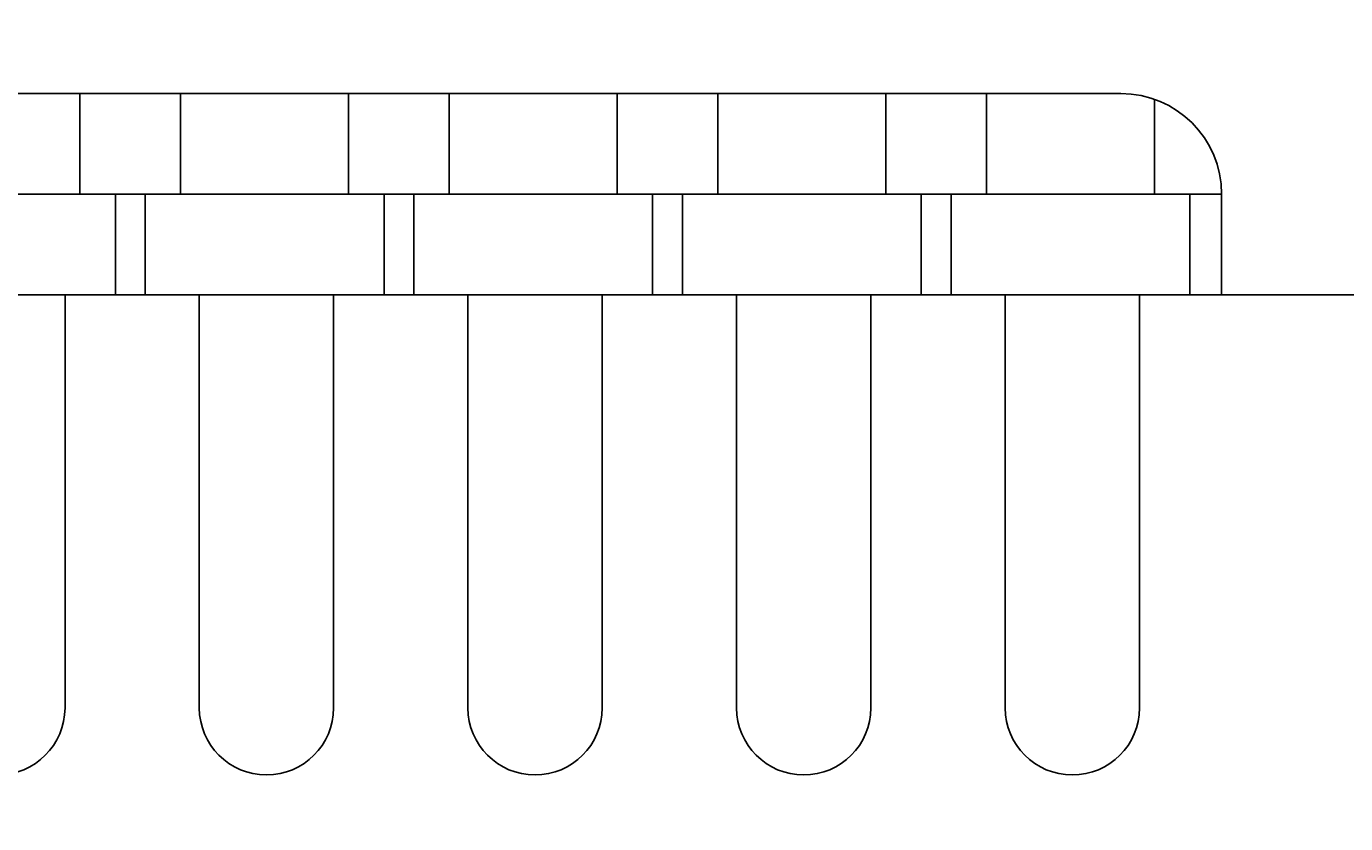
# Model space of a CAD drawing. Extents: x -88 to 325, y 165 to 311.
# Tile 6 of 9: x 154 to 193, y 229 to 252. Entities that reach past the tile are written whole.
import ezdxf

# ---------------------------------------------------------------- set-up
doc = ezdxf.new("R2010")
doc.units = 0
doc.header["$LTSCALE"] = 0.2
doc.layers.get('0').update_dxf_attribs({"linetype": 'CONTINUOUS'})
doc.layers.get('DEFPOINTS').update_dxf_attribs({"linetype": 'CONTINUOUS'})
doc.layers.add('18-0-CON', color=3, linetype='CONTINUOUS')
doc.styles.add('DIMENSION', font='isocp.shx', dxfattribs={"bigfont": 'bigfont.shx'})
doc.dimstyles.get("Standard").update_dxf_attribs({"dimtxt": 0.18, "dimasz": 0.18, "dimexe": 0.18, "dimexo": 0.0625, "dimgap": 0.09, "dimtad": 0, "dimtih": 1, "dimtoh": 1, "dimzin": 0, "dimcen": 0.09, "dimazin": 3, "dimtfac": 1, "dimtofl": 0, "dimtmove": 0, "dimatfit": 3})

# ---------------------------------------------------------------- blocks, each defined once
blk = doc.blocks.new('_OPEN30')
at = {"color": 0, "linetype": 'BYBLOCK'}
for p, q in [((-1, 0.268), (0, 0)), ((0, 0), (-1, -0.268)), ((0, 0), (-1, 0))]:
    blk.add_line(p, q, dxfattribs=at)
blk = doc.blocks.new('*U33')
at = {"color": 0, "style": 'DIMENSION'}
blk.add_text('130', height=4.5, dxfattribs=at).set_placement((140.602, 205.5))
blk = doc.blocks.new('*D32')
at = {"color": 0}
for p, q in [((79.878, 251.903), (79.878, 203)), ((209.878, 251.903), (209.878, 203)), ((82.878, 205), (206.878, 205))]:
    blk.add_line(p, q, dxfattribs=at)
at = {"layer": 'DEFPOINTS', "color": 0}
for p in [(79.878, 252.403), (209.878, 252.403), (209.878, 205)]:
    blk.add_point(p, dxfattribs=at)
at = {"color": 0, "xscale": 3, "yscale": 3, "zscale": 3, "rotation": 180}
blk.add_blockref('_OPEN30', (79.878, 205), dxfattribs=at)
at = {"color": 0, "xscale": 3, "yscale": 3, "zscale": 3}
blk.add_blockref('_OPEN30', (209.878, 205), dxfattribs=at)
at = {"layer": '18-0-CON'}
blk.add_blockref('*U33', (0, 0), dxfattribs=at)
blk = doc.blocks.new('*U35')
at = {"color": 0, "style": 'DIMENSION'}
blk.add_text('112', height=4.5, dxfattribs=at).set_placement((139.918, 215.5))
blk = doc.blocks.new('*D34')
at = {"color": 0}
for p, q in [((87.878, 249.603), (87.878, 213)), ((199.878, 249.603), (199.878, 213)), ((90.878, 215), (196.878, 215))]:
    blk.add_line(p, q, dxfattribs=at)
at = {"layer": 'DEFPOINTS', "color": 0}
for p in [(87.878, 250.103), (199.878, 250.103), (199.878, 215)]:
    blk.add_point(p, dxfattribs=at)
at = {"color": 0, "xscale": 3, "yscale": 3, "zscale": 3, "rotation": 180}
blk.add_blockref('_OPEN30', (87.878, 215), dxfattribs=at)
at = {"color": 0, "xscale": 3, "yscale": 3, "zscale": 3}
blk.add_blockref('_OPEN30', (199.878, 215), dxfattribs=at)
at = {"layer": '18-0-CON'}
blk.add_blockref('*U35', (0, 0), dxfattribs=at)

msp = doc.modelspace()

# ---------------------------------------------------------------- linework, layer by layer
for p, q in [((186.378, 250.403), (144.878, 250.403)), ((155.378, 247.403), (155.378, 250.403)), ((158.378, 247.403), (158.378, 250.403)), ((163.378, 247.403), (163.378, 250.403)), ((166.378, 247.403), (166.378, 250.403)), ((171.378, 247.403), (171.378, 250.403)), ((174.378, 247.403), (174.378, 250.403)), ((179.378, 247.403), (179.378, 250.403)), ((182.378, 247.403), (182.378, 250.403)), ((187.378, 247.403), (187.378, 250.231)), ((189.378, 247.403), (144.878, 247.403)), ((156.434, 247.403), (156.434, 244.403)), ((157.323, 247.403), (157.323, 244.403)), ((164.434, 247.403), (164.434, 244.403)), ((165.323, 247.403), (165.323, 244.403)), ((172.434, 247.403), (172.434, 244.403)), ((173.323, 247.403), (173.323, 244.403)), ((180.434, 247.403), (180.434, 244.403)), ((181.323, 247.403), (181.323, 244.403)), ((188.434, 244.403), (188.434, 247.403)), ((189.378, 247.403), (189.378, 244.403)), ((199.878, 244.403), (144.878, 244.403)), ((154.934, 232.103), (154.934, 244.403)), ((158.934, 232.103), (158.934, 244.403)), ((162.934, 232.103), (162.934, 244.403)), ((166.934, 232.103), (166.934, 244.403)), ((170.934, 232.103), (170.934, 244.403)), ((174.934, 232.103), (174.934, 244.403)), ((178.934, 232.103), (178.934, 244.403)), ((182.934, 232.103), (182.934, 244.403)), ((186.934, 232.103), (186.934, 244.403))]:
    msp.add_line(p, q)
for centre, radius, start, end in [((186.378, 247.403), 3, 0, 90), ((152.934, 232.103), 2, 180, 360), ((160.934, 232.103), 2, 180, 360), ((168.934, 232.103), 2, 180, 360), ((176.934, 232.103), 2, 180, 360), ((184.934, 232.103), 2, 180, 360)]:
    msp.add_arc(centre, radius, start, end)

# ---------------------------------------------------------------- dimensions: what is measured, and where the dimension line sits
at = {"color": 0}
for base, p1, p2, picture, middle in [((209.878, 205), (79.878, 252.403), (209.878, 252.403), '*D32', (144.878, 207.75)), ((199.878, 215), (87.878, 250.103), (199.878, 250.103), '*D34', (143.878, 217.75))]:
    dim = msp.add_linear_dim(base=base, p1=p1, p2=p2, dimstyle='Standard', override={"dimscale": 1, "dimclrd": 0, "dimclre": 0, "dimclrt": 0, "dimtol": 0, "dimtp": 0.1, "dimtm": 0}, dxfattribs=at)
    dim.commit()
    dim.dimension.update_dxf_attribs({"geometry": picture, "text_midpoint": middle})

doc.saveas('drawing.dxf')
